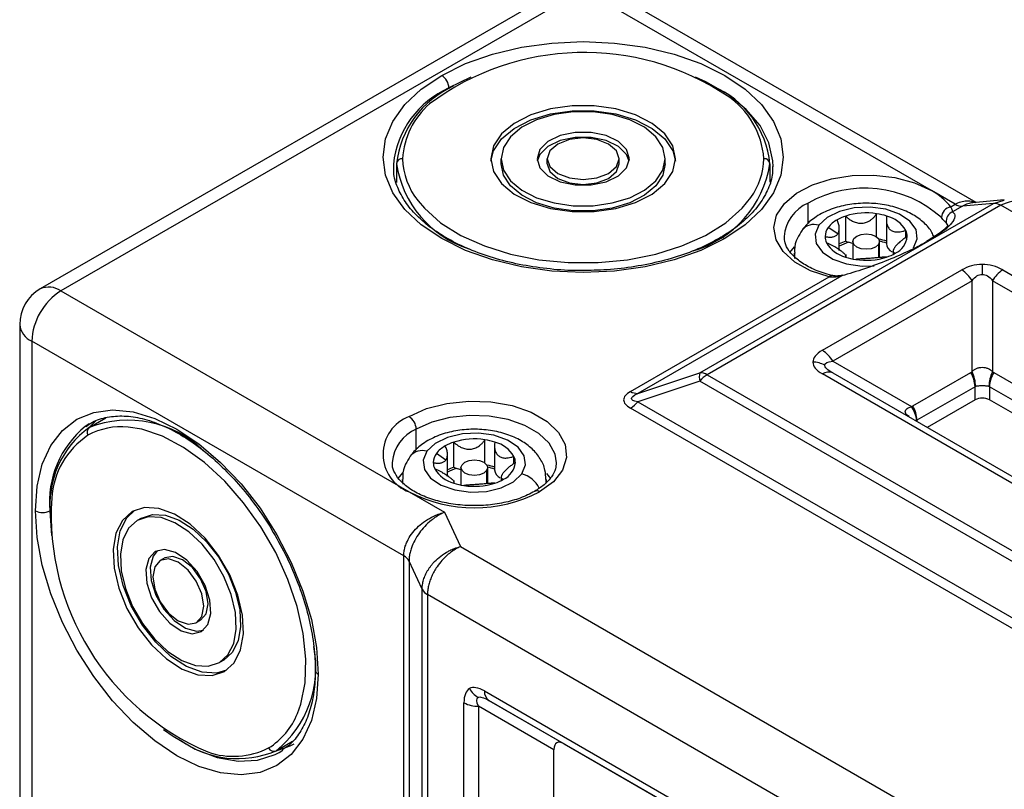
# Model space of a CAD drawing. Header units: millimetres. Extents: x 0 to 699, y 0 to 540.
# Tile 51 of 54: x 561 to 601, y 478 to 509. Entities that reach past the tile are written whole.
import ezdxf

# ---------------------------------------------------------------- set-up
doc = ezdxf.new("R2010")
doc.units = ezdxf.units.MM
doc.header["$LTSCALE"] = 2.5

msp = doc.modelspace()

# ---------------------------------------------------------------- linework, layer by layer
for p, q in [((583.367196, 510.346003), (562.153993, 498.099882)), ((584.200462, 510.26349), (562.987258, 498.017368)), ((598.342597, 502.099409), (584.200462, 510.26349)), ((600.155777, 501.61623), (585.033727, 510.346003)), ((579.644102, 506.709181), (578.749847, 506.266437)), ((578.749847, 506.231575), (578.749847, 506.266437)), ((580.867129, 503.187909), (580.867129, 503.392044)), ((582.742129, 503.187909), (582.742129, 503.392044)), ((585.658795, 503.187909), (585.658795, 503.392044)), ((587.533795, 503.187909), (587.533795, 503.392044)), ((576.617129, 503.187909), (576.617129, 502.420386)), ((591.783795, 503.187909), (591.783795, 502.433408)), ((599.305426, 501.54358), (598.342597, 502.099409)), ((588.93566, 494.694755), (600.857511, 501.577093)), ((601.152138, 501.498171), (589.230288, 494.615834)), ((593.333924, 500.756833), (593.333924, 501.589098)), ((599.124446, 501.439102), (599.305426, 501.54358)), ((599.600054, 501.464658), (599.197374, 501.232196)), ((600.857511, 501.577093), (599.600054, 501.464658)), ((601.289131, 501.717569), (600.015055, 501.603647)), ((600.857511, 501.577093), (601.291061, 501.708754)), ((620.871049, 490.114686), (601.152138, 501.498171)), ((594.861286, 500.042206), (594.861286, 501.062882)), ((596.116942, 500.217421), (596.116942, 501.158605)), ((596.509931, 500.964545), (596.509931, 499.940267)), ((594.535908, 500.33419), (594.150896, 500.596264)), ((594.599216, 499.667549), (594.599216, 500.561465)), ((599.017061, 500.661655), (598.938717, 500.79836)), ((597.299376, 500.187358), (597.299376, 500.480537)), ((592.594186, 499.579522), (592.785247, 499.810462)), ((595.14928, 500.024283), (595.14928, 499.318503)), ((596.191464, 499.904733), (596.191464, 499.373285)), ((596.232614, 499.377043), (596.232614, 500.024283)), ((592.77428, 499.547968), (592.77428, 499.423397)), ((592.797958, 499.333857), (592.774281, 499.549068)), ((594.871963, 499.390447), (594.871963, 499.499497)), ((596.782678, 499.641851), (596.782678, 499.501425)), ((600.404992, 499.096061), (600.404992, 498.693448)), ((586.126119, 493.935328), (594.183106, 498.586527)), ((594.699433, 498.635589), (586.420747, 493.856406)), ((593.914805, 495.607162), (599.571659, 498.872794)), ((601.238326, 498.872794), (616.32327, 490.164441)), ((599.988326, 498.432958), (594.331471, 495.167326)), ((599.988326, 494.736319), (599.988326, 498.432958)), ((615.906604, 489.724605), (600.821659, 498.432958)), ((600.821659, 498.432958), (600.821659, 494.736319)), ((562.987258, 498.017368), (577.129394, 489.853287)), ((561.320592, 496.656467), (561.320592, 476.923397)), ((561.808747, 495.976127), (561.808747, 476.243057)), ((576.913711, 487.256216), (561.808747, 495.976127)), ((594.331471, 495.167326), (597.532941, 493.318856)), ((586.420747, 493.856406), (588.93566, 494.694755)), ((589.230288, 494.615834), (608.949199, 483.232349)), ((608.999749, 485.936662), (593.914805, 494.645016)), ((594.331471, 494.686253), (609.416416, 485.9779)), ((597.580753, 493.349619), (599.937775, 494.7103)), ((600.872209, 494.7103), (612.657322, 487.906899)), ((588.93566, 494.354585), (586.420747, 493.516236)), ((608.654571, 482.9711), (588.93566, 494.354585)), ((600.110364, 494.129515), (597.753342, 492.768835)), ((600.110364, 493.594826), (600.110364, 494.129515)), ((612.484733, 487.326114), (600.69962, 494.129515)), ((600.69962, 494.129515), (600.69962, 493.594826)), ((586.420747, 493.516236), (608.654571, 480.680922)), ((600.110364, 493.594826), (598.166224, 492.472497)), ((612.071851, 487.029777), (600.69962, 493.594826)), ((608.359944, 480.419674), (586.126119, 493.254988)), ((564.142078, 492.615798), (563.985362, 492.517652)), ((564.145339, 492.473347), (564.815129, 492.860008)), ((597.753342, 492.768835), (597.753342, 492.710849)), ((577.424022, 491.572241), (577.424022, 492.404507)), ((578.951384, 490.857614), (578.951384, 491.87829)), ((580.20704, 491.032829), (580.20704, 491.974014)), ((580.600029, 491.779954), (580.600029, 490.755675)), ((578.626006, 491.149598), (578.240993, 491.411673)), ((578.689313, 490.482958), (578.689313, 491.376873)), ((581.389474, 491.002766), (581.389474, 491.295946)), ((576.686656, 490.39836), (576.875344, 490.625871)), ((579.239378, 490.839692), (579.239378, 490.133912)), ((580.281561, 490.720142), (580.281561, 490.188694)), ((580.322711, 490.192452), (580.322711, 490.839692)), ((576.885062, 490.163205), (576.864378, 490.364477)), ((576.864378, 490.363376), (576.864378, 490.230857)), ((578.96206, 490.205856), (578.96206, 490.314905)), ((580.872775, 490.457259), (580.872775, 490.316834)), ((582.69771, 490.362276), (582.684077, 490.200763)), ((582.697711, 490.235793), (582.697711, 490.363376)), ((577.129394, 489.853287), (578.565895, 489.024013)), ((562.57552, 489.104013), (562.545317, 489.086577)), ((562.545317, 489.086577), (562.609162, 488.08917)), ((578.565895, 489.024013), (579.212942, 487.62997)), ((566.270339, 488.792739), (566.093563, 488.690688)), ((579.212942, 487.62997), (598.616072, 476.428782)), ((567.207839, 487.168941), (567.031063, 487.06689)), ((576.913711, 472.037239), (576.913711, 487.256216)), ((577.660858, 485.895536), (577.129394, 487.040557)), ((577.129394, 487.040557), (577.129394, 471.82158)), ((577.660858, 472.128624), (577.660858, 485.895536)), ((597.595451, 474.296392), (577.87654, 485.679877)), ((577.87654, 485.679877), (577.87654, 471.912964)), ((568.666173, 484.643034), (568.489396, 484.540983)), ((569.603673, 483.019236), (569.426896, 482.917185)), ((580.193523, 481.76627), (595.278468, 473.057917)), ((595.451057, 472.676399), (580.366112, 481.384752)), ((580.366112, 481.384752), (583.431675, 479.614753)), ((579.36019, 474.752714), (579.36019, 481.285041)), ((583.015008, 479.374138), (579.949446, 481.144138)), ((579.949446, 481.144138), (579.949446, 474.611811)), ((571.728673, 479.338628), (572.398463, 479.72529)), ((571.849785, 479.264211), (572.006501, 479.362357)), ((583.015008, 476.381811), (583.015008, 479.374138)), ((583.431675, 479.614753), (595.451057, 472.676112))]:
    msp.add_line(p, q)
at = {"flags": 128}
for points in [[(578.455219, 506.776747), (579.424707, 507.254753), (580.511789, 507.639322), (581.689699, 507.920984), (582.929432, 508.092804), (584.200462, 508.150552), (585.471492, 508.092804), (586.711225, 507.920984), (587.889135, 507.639322), (588.976217, 507.254753), (589.945704, 506.776747), (590.773725, 506.217074), (591.43989, 505.589514), (591.927796, 504.909522), (592.22543, 504.193839), (592.325462, 503.460089), (592.22543, 502.726339), (591.927796, 502.010656), (591.43989, 501.330663), (590.773725, 500.703104), (589.945704, 500.143431)], [(589.945704, 500.143431), (588.976217, 499.665425), (587.889135, 499.280856), (586.711225, 498.999194), (585.471492, 498.827374), (584.200462, 498.769626), (582.929432, 498.827374), (581.689699, 498.999194), (580.511789, 499.280856), (579.424707, 499.665425), (578.455219, 500.143431), (577.627199, 500.703104), (576.961034, 501.330663), (576.473128, 502.010656), (576.175494, 502.726339), (576.075462, 503.460089), (576.175494, 504.193839), (576.473128, 504.909522), (576.961034, 505.589514), (577.627199, 506.217074), (578.455219, 506.776747)], [(591.908257, 503.06729), (591.90221, 503.303757), (591.744738, 504.033057), (591.381476, 504.737447), (590.822336, 505.397714), (590.082568, 505.995847), (589.182352, 506.515531), (588.756822, 506.709181)], [(587.950462, 503.392044), (587.841494, 503.910121), (587.520922, 504.39809), (587.007377, 504.827591), (586.330705, 505.173663), (585.53023, 505.416194), (584.652474, 505.541089), (583.748449, 505.541089), (582.870694, 505.416194), (582.070219, 505.173663), (581.393547, 504.827591), (580.880002, 504.39809), (580.55943, 503.910121), (580.450462, 503.392044)], [(580.454632, 503.289976), (580.55943, 503.705986), (580.880002, 504.193955), (581.393547, 504.623456), (582.070219, 504.969528), (582.870694, 505.212059), (583.748449, 505.336954), (584.652474, 505.336954), (585.53023, 505.212059), (586.330705, 504.969528), (587.007377, 504.623456), (587.520922, 504.193955), (587.841494, 503.705986), (587.946291, 503.289976)], [(587.533795, 503.392044), (587.436935, 503.852557), (587.151982, 504.286307), (586.695498, 504.668086), (586.094011, 504.975705), (585.382478, 505.191288), (584.602251, 505.302306), (583.798673, 505.302306), (583.018446, 505.191288), (582.306913, 504.975705), (581.705426, 504.668086), (581.248942, 504.286307), (580.963989, 503.852557), (580.867129, 503.392044)], [(586.075462, 503.392044), (585.962386, 503.762251), (585.636795, 504.087806), (585.137962, 504.329442), (584.526052, 504.458014), (583.874872, 504.458014), (583.262962, 504.329442), (582.764129, 504.087806), (582.438538, 503.762251), (582.325462, 503.392044)], [(586.067107, 503.289976), (585.962386, 503.558116), (585.636795, 503.883671), (585.137962, 504.125307), (584.526052, 504.253879), (583.874872, 504.253879), (583.262962, 504.125307), (582.764129, 503.883671), (582.438538, 503.558116), (582.333816, 503.289976)], [(585.658795, 503.392044), (585.547786, 503.714217), (585.231659, 503.987341), (584.758542, 504.169838), (584.200462, 504.233922), (583.642382, 504.169838), (583.169264, 503.987341), (582.853138, 503.714217), (582.742129, 503.392044)], [(580.450462, 503.392044), (580.55943, 502.873966), (580.880002, 502.385998), (581.393547, 501.956497), (582.070219, 501.610425), (582.870694, 501.367894), (583.748449, 501.242999), (584.652474, 501.242999), (585.53023, 501.367894), (586.330705, 501.610425), (587.007377, 501.956497), (587.520922, 502.385998), (587.841494, 502.873966), (587.950462, 503.392044)], [(580.867129, 503.392044), (580.963989, 502.931531), (581.248942, 502.497781), (581.705426, 502.116002), (582.306913, 501.808382), (583.018446, 501.592799), (583.798673, 501.481782), (584.602251, 501.481782), (585.382478, 501.592799), (586.094011, 501.808382), (586.695498, 502.116002), (587.151982, 502.497781), (587.436935, 502.931531), (587.533795, 503.392044)], [(582.325462, 503.392044), (582.438538, 503.021836), (582.764129, 502.696281), (583.262962, 502.454645), (583.874872, 502.326074), (584.526052, 502.326074), (585.137962, 502.454645), (585.636795, 502.696281), (585.962386, 503.021836), (586.075462, 503.392044)], [(582.742129, 503.392044), (582.853138, 503.069871), (583.169264, 502.796746), (583.642382, 502.61425), (584.200462, 502.550166), (584.758542, 502.61425), (585.231659, 502.796746), (585.547786, 503.069871), (585.658795, 503.392044)], [(587.533795, 503.187909), (587.436935, 502.727395), (587.151982, 502.293645), (586.695498, 501.911867), (586.094011, 501.604247), (585.382478, 501.388664), (584.602251, 501.277647), (583.798673, 501.277647), (583.018446, 501.388664), (582.306913, 501.604247), (581.705426, 501.911867), (581.248942, 502.293645), (580.963989, 502.727395), (580.867129, 503.187909)], [(582.742129, 503.187909), (582.853138, 502.865736), (583.169264, 502.592611), (583.642382, 502.410115), (584.200462, 502.346031), (584.758542, 502.410115), (585.231659, 502.592611), (585.547786, 502.865736), (585.658795, 503.187909)], [(594.183106, 498.586527), (593.427437, 498.842657), (592.795367, 499.193036), (592.321412, 499.61853), (592.031451, 500.095906), (591.941318, 500.599095), (592.055935, 501.100622), (592.369042, 501.573099), (592.863544, 501.990728), (593.512436, 502.330704), (594.280287, 502.574462), (595.125168, 502.708691), (596.000942, 502.726063), (596.85979, 502.625628), (597.654812, 502.412871), (598.342597, 502.099409)], [(577.493691, 501.679823), (577.750988, 501.377148), (578.413431, 500.791809), (579.23373, 500.277398), (580.189509, 499.847947), (581.254695, 499.515169), (582.400235, 499.288143), (583.59488, 499.17306), (584.806044, 499.17306), (586.000689, 499.288143), (587.146228, 499.515169), (588.211415, 499.847947), (589.167193, 500.277398), (589.987492, 500.791809), (590.649936, 501.377148), (591.008174, 501.818171)], [(597.616011, 499.768611), (597.767923, 500.134531), (597.716525, 500.509642), (597.46685, 500.857224), (597.043337, 501.143254), (596.487442, 501.339734), (595.853582, 501.427431), (595.203801, 501.397759), (594.601705, 501.253625), (594.106233, 501.009136), (593.765883, 500.688225)], [(593.765883, 500.688225), (593.613971, 500.322305), (593.665369, 499.947195), (593.915044, 499.599612), (594.338557, 499.313582), (594.894452, 499.117102), (595.528312, 499.029406), (596.009163, 499.039848)], [(596.191464, 499.904733), (596.074115, 499.80326), (595.898432, 499.735436), (595.691161, 499.711585), (595.483858, 499.735341), (595.308082, 499.803085), (595.190594, 499.904505), (595.14928, 500.024159), (595.19043, 500.143833)], [(595.19043, 500.143833), (595.307779, 500.245306), (595.483462, 500.31313), (595.690733, 500.33698), (595.898036, 500.313225), (596.073812, 500.245481), (596.1913, 500.144061), (596.232614, 500.024407), (596.191464, 499.904733)], [(595.14928, 499.944738), (595.099113, 499.955664), (594.970134, 499.994457)], [(594.183106, 498.586527), (594.215791, 498.622955), (594.24722, 498.644909), (594.276185, 498.651545), (594.284363, 498.650463)], [(594.741205, 498.658783), (594.723712, 498.65306), (594.699433, 498.635589)], [(577.129394, 492.914817), (577.841028, 493.236672), (578.665408, 493.45086), (579.554625, 493.544932), (580.457001, 493.513421), (581.320092, 493.358159), (582.09374, 493.08817), (582.732983, 492.719143), (583.200669, 492.272526), (583.469619, 491.774274), (583.524203, 491.253343), (583.361248, 490.740009), (582.990224, 490.264104), (582.432695, 489.853287)], [(561.956061, 489.086577), (562.026794, 490.083592), (562.237253, 490.974389), (562.582255, 491.737035), (563.053305, 492.352751), (563.638804, 492.806376), (564.324335, 493.08674), (565.093018, 493.186939), (565.925926, 493.104507), (566.80255, 492.841473), (567.701304, 492.404314), (568.600058, 491.803794), (569.476681, 491.0547), (570.309589, 490.175477), (571.078272, 489.187774), (571.763804, 488.115913), (572.349303, 486.986286), (572.820352, 485.826708), (573.165354, 484.665731), (573.375813, 483.531943), (573.446546, 482.453262)], [(583.114328, 491.033324), (583.059777, 491.39069), (582.820711, 491.833581), (582.404989, 492.230574), (581.836774, 492.558598), (581.149087, 492.798589), (580.381895, 492.936599), (579.579783, 492.964609), (578.789368, 492.880989), (578.056585, 492.6906), (577.424022, 492.404507)], [(564.43118, 492.748715), (564.330722, 492.664272), (564.12382, 492.460778)], [(572.596607, 480.852103), (572.730107, 481.226304), (572.905858, 482.092761), (572.941249, 483.06045), (572.835316, 484.102974), (572.590948, 485.191895), (572.21481, 486.297512), (571.717163, 487.389665), (571.111581, 488.438563), (570.414583, 489.415596), (569.645181, 490.294112), (568.824363, 491.050148), (567.974518, 491.663081), (567.118827, 492.116192), (566.280633, 492.397121), (565.719862, 492.486753)], [(581.706109, 490.58402), (581.85802, 490.94994), (581.806623, 491.32505), (581.556947, 491.672633), (581.133434, 491.958663), (580.57754, 492.155143), (579.943679, 492.242839), (579.293898, 492.213168), (578.691803, 492.069034), (578.19633, 491.824545), (577.85598, 491.503634)], [(577.85598, 491.503634), (577.704069, 491.137714), (577.755466, 490.762603), (578.005142, 490.415021), (578.428655, 490.128991), (578.984549, 489.932511), (579.61841, 489.844814), (580.268191, 489.874486), (580.870286, 490.01862), (581.365759, 490.263109), (581.706109, 490.58402)], [(580.281561, 490.720142), (580.164212, 490.618669), (579.988529, 490.550844), (579.781259, 490.526994), (579.573956, 490.55075), (579.39818, 490.618494), (579.280692, 490.719913), (579.239378, 490.839568), (579.280528, 490.959242)], [(579.280528, 490.959242), (579.397877, 491.060715), (579.57356, 491.128539), (579.78083, 491.152389), (579.988133, 491.128634), (580.163909, 491.06089), (580.281397, 490.95947), (580.322711, 490.839815), (580.281561, 490.720142)], [(579.239378, 490.760147), (579.189211, 490.771073), (579.060231, 490.809866)], [(582.715377, 490.595844), (582.820711, 490.47268), (582.869899, 490.406286)], [(573.446546, 482.453262), (573.375813, 481.456247), (573.165354, 480.56545), (572.820352, 479.802804), (572.349303, 479.187088), (571.763804, 478.733463), (571.078272, 478.453099), (570.309589, 478.3529), (569.476681, 478.435332), (568.600058, 478.698366), (567.701304, 479.135525), (566.80255, 479.736045), (565.925926, 480.485139), (565.093018, 481.364362), (564.324335, 482.352065), (563.638804, 483.423926), (563.053305, 484.553553), (562.582255, 485.713131), (562.237253, 486.874108), (562.026794, 488.007896), (561.956061, 489.086577)], [(565.885229, 489.051532), (565.490996, 488.69804), (565.228643, 488.176353), (565.113417, 487.51679), (565.152013, 486.757682), (565.34219, 485.943146), (565.672894, 485.120519), (566.124906, 484.33761), (566.671958, 483.639919), (567.282256, 483.067993), (567.920332, 482.65507), (568.549103, 482.425147), (569.132028, 482.391588), (569.635229, 482.556341)], [(569.721381, 482.610889), (569.308805, 482.493639), (568.72588, 482.527198), (568.097109, 482.757121), (567.459033, 483.170044), (566.848735, 483.74197), (566.301683, 484.439661), (565.84967, 485.22257), (565.518966, 486.045197), (565.32879, 486.859733), (565.290193, 487.618841), (565.40542, 488.278404), (565.667773, 488.800091), (565.975854, 489.099035)], [(569.635229, 482.556341), (570.029462, 482.909833), (570.291815, 483.43152), (570.407042, 484.091083), (570.368445, 484.850191), (570.178269, 485.664727), (569.847565, 486.487354), (569.395552, 487.270263), (568.8485, 487.967954), (568.238203, 488.53988), (567.600127, 488.952803), (566.971355, 489.182726), (566.38843, 489.216285), (565.885229, 489.051532)], [(566.093563, 488.690688), (565.743133, 488.376473), (565.509931, 487.912751), (565.407507, 487.326473), (565.441815, 486.65171), (565.610861, 485.927678), (565.90482, 485.196454), (566.306609, 484.500536), (566.792877, 483.880366), (567.335364, 483.371987), (567.902543, 483.004944), (568.461451, 482.800568), (568.979606, 482.770737), (569.426896, 482.917185)], [(569.426896, 482.917185), (569.777325, 483.2314), (570.010528, 483.695122), (570.112952, 484.2814), (570.078644, 484.956163), (569.909598, 485.680195), (569.615638, 486.411419), (569.213849, 487.107337), (568.727581, 487.727507), (568.185094, 488.235886), (567.617916, 488.602929), (567.059008, 488.807305), (566.540852, 488.837136), (566.093563, 488.690688)], [(566.270339, 488.792739), (566.717629, 488.939187), (567.235784, 488.909356), (567.794692, 488.70498), (568.361871, 488.337937), (568.904358, 487.829558), (569.390626, 487.209388), (569.792415, 486.51347), (570.086374, 485.782246), (570.25542, 485.058214), (570.289728, 484.383451), (570.187305, 483.797173), (569.954102, 483.333451), (569.603673, 483.019236)], [(566.822729, 487.427734), (566.558623, 487.144643), (566.439449, 486.699843), (566.47958, 486.146984), (566.674177, 485.552748), (566.999767, 484.988809), (567.41708, 484.523186), (567.875782, 484.212041), (568.320547, 484.092902), (568.697729, 484.180139)], [(566.915369, 487.471572), (566.7354, 487.246694), (566.616226, 486.801894), (566.656357, 486.249035), (566.850953, 485.654799), (567.176544, 485.09086), (567.593857, 484.625237), (568.052559, 484.314092), (568.497324, 484.194953), (568.781866, 484.238352)], [(568.697729, 484.180139), (568.961835, 484.46323), (569.081009, 484.90803), (569.040878, 485.460889), (568.846282, 486.055125), (568.520691, 486.619064), (568.103378, 487.084687), (567.644676, 487.395832), (567.199911, 487.514971), (566.822729, 487.427734)], [(567.031063, 487.06689), (566.807527, 486.809615), (566.729032, 486.399234), (566.807527, 485.898225), (567.031063, 485.382861), (567.365607, 484.931602), (567.760229, 484.613148), (568.154851, 484.475981), (568.489396, 484.540983)], [(568.489396, 484.540983), (568.712931, 484.798258), (568.791427, 485.208639), (568.712931, 485.709648), (568.489396, 486.225012), (568.154851, 486.676271), (567.760229, 486.994725), (567.365607, 487.131892), (567.031063, 487.06689)], [(568.666173, 484.643034), (568.889708, 484.900309), (568.968203, 485.31069), (568.889708, 485.811699), (568.666173, 486.327063), (568.331628, 486.778322), (567.937006, 487.096776), (567.542384, 487.233943), (567.207839, 487.168941)], [(567.16324, 480.200421), (567.545823, 479.927175), (568.44604, 479.407492), (569.333978, 479.065998), (570.185418, 478.912009), (570.977135, 478.949725), (571.687532, 479.178118), (571.849785, 479.264211)], [(571.706411, 479.325923), (572.298397, 479.530763), (572.460649, 479.616856)]]:
    msp.add_lwpolyline(points, dxfattribs=at)
for centre, radius, start, end in [((584.237715, 497.247006), 10.461377, 56.2422694, 126.8779602), ((578.110174, 506.237328), 0.640335, 2.6054785, 57.3945217), ((580.299191, 502.76579), 3.828184, 113.8736056, 173.9022783), ((580.540882, 502.727955), 3.95062, 114.1075328, 173.3141342), ((587.953231, 502.796382), 3.850521, 5.8360086, 66.7423245), ((588.22044, 503.174132), 3.320514, 3.7627994, 56.5462386), ((580.023863, 503.220731), 3.16138, 130.7626893, 176.8936646), ((576.8463, 503.1624), 0.230586, 84.8174221, 173.6486599), ((579.72023, 503.465344), 2.854043, 181.4716904, 218.7270713), ((588.723547, 503.455867), 2.810973, 324.3657972, 358.6989797), ((591.554624, 503.1624), 0.230586, 6.3513401, 95.1825779), ((580.891136, 503.84), 4.323466, 188.6748011, 251.9458375), ((587.442672, 503.870397), 4.394444, 286.1644872, 351.0653981), ((595.630261, 497.534039), 4.660114, 48.0915844, 119.5224086), ((597.078919, 499.810093), 2.614928, 38.5329792, 61.1017636), ((593.967743, 500.103724), 1.61495, 113.1082287, 175.5716304), ((599.235827, 500.956836), 0.494961, 103.0046994, 174.746134), ((599.579019, 501.975538), 0.511313, 237.6507184, 272.3577621), ((600.878546, 501.066213), 0.511313, 57.6507184, 92.3577621), ((595.44276, 499.275218), 1.879855, 108.0181563, 119.8002811), ((595.693023, 498.435968), 2.755442, 81.1500017, 107.568883), ((595.75137, 498.718612), 2.467228, 71.6538366, 81.4790291), ((596.210844, 499.835539), 1.265277, 30.6483956, 75.4857808), ((599.36364, 500.839041), 0.426866, 112.9235957, 185.4687569), ((593.570468, 500.093276), 0.62622, 71.8169218, 140.3665206), ((594.655125, 500.216915), 0.630994, 143.0446435, 178.73325), ((595.059111, 499.910531), 1.138018, 118.9353192, 142.9459853), ((589.823638, 499.973018), 0.209621, 54.3860843, 114.2650926), ((594.613882, 500.231792), 0.589597, 180.09015, 205.6794014), ((596.524583, 500.311676), 0.837422, 294.6146884, 354.1259361), ((596.768012, 500.225044), 0.589597, 0.09015, 25.6794014), ((595.171051, 500.621297), 1.265277, 210.6483956, 255.4857808), ((595.475313, 498.17161), 1.968795, 108.1725146, 116.4227761), ((595.472835, 498.30315), 1.764434, 106.5533436, 119.6781203), ((595.295686, 500.884524), 0.947736, 242.7189615, 249.9093955), ((595.760566, 497.730087), 2.433816, 71.6210958, 79.4803315), ((595.777668, 497.923616), 2.165694, 70.2149001, 77.894942), ((596.920212, 499.978361), 0.412046, 185.3047438, 244.7787756), ((595.630524, 501.738225), 2.467228, 251.6538366, 261.4790291), ((595.688871, 502.020869), 2.755442, 261.1500017, 287.568883), ((595.939134, 501.181619), 1.879855, 288.0181563, 299.8002811), ((598.935404, 497.852778), 1.202187, 28.8556089, 58.0453284), ((601.874581, 497.852778), 1.202187, 121.9546716, 151.1443911), ((562.499058, 497.335899), 0.838295, 54.3824225, 114.307119), ((562.987258, 496.656467), 1.666667, 119.9973117, 180), ((564.367441, 495.859692), 2.561341, 122.6054783, 177.3945215), ((562.154687, 496.739644), 0.838232, 185.6947993, 245.6253417), ((593.278549, 494.587146), 1.202187, 28.8556089, 58.0453284), ((593.534066, 494.159898), 0.96621, 60.5457731, 90.3565613), ((589.600403, 494.52467), 0.686157, 165.6478625, 194.3521375), ((588.956695, 494.183875), 0.511313, 57.6507184, 92.3577621), ((589.790675, 493.687085), 1.084715, 121.1058994, 142.0212651), ((594.158899, 494.304296), 0.419132, 65.6860478, 125.6181727), ((598.908727, 494.088466), 1.202339, 1.9564986, 31.1437278), ((598.873556, 494.16223), 1.25391, 358.8531723, 27.2477639), ((601.936428, 494.16223), 1.25391, 152.7522361, 181.1468277), ((601.901258, 494.088466), 1.202339, 148.8562722, 178.0435014), ((586.399712, 494.367286), 0.511313, 237.6507184, 272.3577621), ((585.565732, 494.183736), 1.084715, 301.1058994, 322.0212651), ((596.551704, 492.727786), 1.202339, 1.9564986, 31.1437278), ((600.404992, 493.026196), 0.640426, 62.6096722, 117.3903278), ((596.591644, 492.658088), 1.150067, 4.9601477, 35.0679466), ((565.726592, 488.362135), 4.404819, 45.8973526, 111.0377267), ((577.71037, 491.384052), 1.637307, 110.7834208, 249.2165792), ((576.784348, 492.375398), 0.640335, 2.6054785, 57.3945217), ((566.510956, 489.439908), 3.981349, 129.3722692, 185.0914901), ((566.400732, 489.3508), 3.851895, 125.8403118, 186.747865), ((565.93972, 489.39358), 3.321532, 123.7668743, 176.5421132), ((564.282005, 492.287647), 0.230568, 126.3512434, 215.1850856), ((565.443959, 489.688781), 2.811542, 84.3683848, 118.7053001), ((578.061807, 490.915312), 1.620022, 113.184245, 175.0772948), ((579.532857, 490.090626), 1.879855, 108.0181563, 119.8002811), ((579.78312, 489.251376), 2.755442, 81.1500017, 107.568883), ((579.841467, 489.53402), 2.467228, 71.6538366, 81.4790291), ((580.300941, 490.650948), 1.265277, 30.6483956, 75.4857808), ((577.660565, 490.908685), 0.62622, 71.8169218, 140.3665206), ((578.745223, 491.032324), 0.630994, 143.0446435, 178.73325), ((579.149209, 490.72594), 1.138018, 118.9353192, 142.9459853), ((578.703979, 491.047201), 0.589597, 180.09015, 205.6794014), ((580.61468, 491.127084), 0.837422, 294.6146884, 354.1259361), ((580.85811, 491.040453), 0.589597, 0.09015, 25.6794014), ((579.261148, 491.436706), 1.265277, 210.6483956, 255.4857808), ((579.56541, 488.987019), 1.968795, 108.1725146, 116.4227761), ((579.562932, 489.118559), 1.764434, 106.5533436, 119.6781203), ((579.385784, 491.699933), 0.947736, 242.7189615, 249.9093955), ((579.850664, 488.545496), 2.433816, 71.6210958, 79.4803315), ((579.867765, 488.739025), 2.165694, 70.2149001, 77.894942), ((581.01031, 490.79377), 0.412046, 185.3047438, 244.7787756), ((581.460647, 489.563717), 1.049414, 24.7739177, 76.4729944), ((579.720622, 492.553633), 2.467228, 251.6538366, 261.4790291), ((579.778969, 492.836277), 2.755442, 261.1500017, 287.568883), ((580.029232, 491.997027), 1.879855, 288.0181563, 299.8002811), ((579.781044, 494.970954), 5.763832, 242.6096722, 297.3903278), ((582.310552, 489.682661), 0.209839, 54.4029623, 114.0716823), ((573.061687, 488.907484), 10.46, 176.2372786, 246.883466), ((562.250689, 489.655207), 0.640426, 242.6096722, 297.3903278), ((576.676455, 486.803252), 0.511339, 27.651121, 62.3550875), ((578.113797, 486.132842), 0.511339, 207.651121, 242.3550875), ((569.03787, 482.706327), 4.310663, 308.6249681, 11.5660749), ((573.529075, 482.641301), 0.205354, 185.0129813, 246.3037132), ((580.423314, 482.338527), 0.966303, 209.643512, 239.4515506), ((580.61074, 481.725212), 0.419232, 174.379621, 234.3019615), ((579.925437, 482.346317), 1.202419, 241.9597609, 271.1440967), ((569.936134, 481.888003), 2.855032, 301.4767552, 338.7257046), ((570.164411, 482.96722), 3.951403, 234.0928817, 293.3205497), ((569.996358, 482.272659), 3.161715, 250.7710094, 296.9013777), ((571.636196, 479.549866), 0.230593, 204.8162992, 293.6430708)]:
    msp.add_arc(centre, radius, start, end)
msp.add_ellipse((583.848342, 478.411914), major_axis=(-0.721673, 1.250008), ratio=0.333351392, start_param=5.759621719, end_param=6.80681927)
for points, knots in [([(584.135144, 498.850844), (584.094498, 498.849532), (583.669187, 498.835802), (582.858231, 498.902165), (581.735435, 499.055548), (580.66873, 499.311166), (579.683322, 499.649437), (578.801538, 500.064452), (578.042785, 500.543661), (577.423611, 501.07366), (576.952548, 501.639712), (576.644644, 502.228509), (576.492559, 502.739475), (576.507714, 503.05319), (576.513193, 503.166597)], [0, 0, 0, 0, 0.0099272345, 0.1038756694, 0.1977702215, 0.2915405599, 0.3851254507, 0.478475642, 0.571580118, 0.6645259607, 0.7575102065, 0.8510578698, 0.946157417, 1, 1, 1, 1]), ([(591.887731, 503.07313), (591.890464, 502.980807), (591.899406, 502.678689), (591.73386, 502.170383), (591.395204, 501.559333), (590.884131, 500.982984), (590.317387, 500.517618), (589.897599, 500.261721), (589.737388, 500.164059)], [0, 0, 0, 0, 0.089713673, 0.293579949, 0.493709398, 0.688890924, 0.8812661, 1, 1, 1, 1]), ([(598.434872, 500.220566), (598.412838, 500.277394), (598.329818, 500.491514), (598.04206, 500.80133), (597.593808, 501.138792), (597.017155, 501.394225), (596.351024, 501.55401), (595.637686, 501.602741), (594.924218, 501.53675), (594.246191, 501.354968), (593.67096, 501.067299), (593.296013, 500.7605), (593.136045, 500.554415), (593.08855, 500.493228)], [0, 0, 0, 0, 0.032584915, 0.122775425, 0.218967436, 0.322235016, 0.428790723, 0.535283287, 0.642084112, 0.750272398, 0.861292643, 0.958817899, 1, 1, 1, 1]), ([(599.124446, 501.439102), (599.131288, 501.423765), (599.145376, 501.392188), (599.162584, 501.349923), (599.17821, 501.307723), (599.191195, 501.265442), (599.195193, 501.243932), (599.197374, 501.232196)], [0, 0, 0, 0, 0.157803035, 0.324915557, 0.501533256, 0.728026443, 1, 1, 1, 1]), ([(599.305426, 501.54358), (599.380772, 501.580737), (599.532795, 501.655709), (599.777487, 501.687262), (599.976562, 501.675414), (600.08556, 501.626245), (600.115705, 501.612647)], [0, 0, 0, 0, 0.284560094, 0.574152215, 0.882223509, 1, 1, 1, 1]), ([(600.015563, 501.600123), (599.951453, 501.59213), (599.814258, 501.575027), (599.674502, 501.503017), (599.600054, 501.464658)], [0, 0, 0, 0, 0.467294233, 1, 1, 1, 1]), ([(602.031635, 501.55398), (601.964431, 501.584724), (601.831864, 501.64537), (601.536503, 501.665281), (601.304407, 501.564373), (601.152138, 501.498171)], [0, 0, 0, 0, 0.261247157, 0.5153337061, 1, 1, 1, 1]), ([(594.861286, 501.062882), (594.88011, 501.044088), (594.916858, 501.007398), (594.976159, 500.95814), (595.036359, 500.914714), (595.097733, 500.877121), (595.167985, 500.840948), (595.248109, 500.808715), (595.369258, 500.776161), (595.52703, 500.764198), (595.71106, 500.806381), (595.85543, 500.882701), (595.964023, 500.969909), (596.047826, 501.056764), (596.093328, 501.12381), (596.116942, 501.158605)], [0, 0, 0, 0, 0.05439418, 0.106189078, 0.155783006, 0.203595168, 0.250076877, 0.313287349, 0.374999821, 0.499165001, 0.62388658, 0.749214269, 0.827587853, 0.910524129, 1, 1, 1, 1]), ([(596.527948, 501.060435), (596.52343, 501.036873), (596.514612, 500.990875), (596.509364, 500.923601), (596.509799, 500.859965), (596.515955, 500.799865), (596.528647, 500.736047), (596.550288, 500.669895), (596.595299, 500.581961), (596.675594, 500.490651), (596.808183, 500.427306), (596.942989, 500.410577), (597.067917, 500.419953), (597.180427, 500.441378), (597.258736, 500.467158), (597.299376, 500.480537)], [0, 0, 0, 0, 0.054394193, 0.106189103, 0.155783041, 0.203595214, 0.250076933, 0.313287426, 0.374999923, 0.49916508, 0.623886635, 0.749214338, 0.827587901, 0.910524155, 1, 1, 1, 1]), ([(599.197374, 501.232196), (599.265598, 501.18291), (599.299705, 501.117873), (599.285758, 500.958113), (599.237549, 500.863409), (599.059359, 500.652372), (598.929475, 500.536154), (598.604439, 500.294444), (598.409575, 500.16909), (598.195284, 500.045382)], [0, 0, 0, 0, 0.25, 0.25, 0.5, 0.5, 0.75, 0.75, 1, 1, 1, 1]), ([(598.938717, 500.79836), (598.931167, 500.8027), (598.916186, 500.811311), (598.889209, 500.833852), (598.853378, 500.868876), (598.806346, 500.920933), (598.763918, 500.975291), (598.742946, 501.002159)], [0, 0, 0, 0, 0.168338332, 0.33401229, 0.498036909, 0.751888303, 1, 1, 1, 1]), ([(594.535908, 500.33419), (594.543421, 500.345639), (594.558464, 500.368565), (594.575338, 500.408389), (594.589891, 500.458423), (594.599516, 500.520645), (594.599604, 500.617082), (594.578288, 500.748092), (594.53253, 500.851965), (594.508513, 500.906486)], [0, 0, 0, 0, 0.0823409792, 0.1648743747, 0.2496302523, 0.3735148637, 0.5001618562, 0.7376455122, 1, 1, 1, 1]), ([(599.000258, 500.650466), (598.990634, 500.641289), (598.970344, 500.621942), (598.703204, 500.374878), (598.337915, 500.15122), (598.134575, 500.026719)], [0, 0, 0, 0, 0.2857394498, 0.6024027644, 1, 1, 1, 1]), ([(589.737388, 500.164059), (589.595274, 500.085717), (589.181087, 499.857389), (588.404678, 499.530546), (587.392523, 499.217822), (586.305401, 498.99599), (585.21033, 498.863402), (584.480063, 498.854873), (584.135144, 498.850844)], [0, 0, 0, 0, 0.096140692, 0.280199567, 0.464643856, 0.649393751, 0.834402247, 1, 1, 1, 1]), ([(594.285499, 498.650191), (594.168897, 498.68251), (593.828869, 498.776756), (593.332193, 498.991832), (592.861941, 499.300479), (592.544121, 499.640277), (592.377106, 499.954), (592.372062, 500.14475), (592.369818, 500.229623)], [0, 0, 0, 0, 0.098670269, 0.287736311, 0.475351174, 0.661840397, 0.849538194, 1, 1, 1, 1]), ([(593.08855, 500.493228), (593.022913, 500.386389), (592.87183, 500.140466), (592.763507, 499.806729), (592.786722, 499.597553), (592.79186, 499.551265)], [0, 0, 0, 0, 0.374287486, 0.861538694, 1, 1, 1, 1]), ([(594.024286, 500.230865), (594.047679, 500.226114), (594.093346, 500.216841), (594.158027, 500.20886), (594.2179, 500.205436), (594.273211, 500.20674), (594.330845, 500.213247), (594.38944, 500.22725), (594.446695, 500.252695), (594.497233, 500.286838), (594.523097, 500.318504), (594.535908, 500.33419)], [0, 0, 0, 0, 0.108918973, 0.212619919, 0.311904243, 0.407615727, 0.500663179, 0.627202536, 0.75074303, 0.876535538, 1, 1, 1, 1]), ([(597.357608, 500.225972), (597.334215, 500.211662), (597.288548, 500.183728), (597.223867, 500.139614), (597.163994, 500.095653), (597.108683, 500.051808), (597.051049, 500.002842), (596.992455, 499.948849), (596.935199, 499.890321), (596.884661, 499.833908), (596.858797, 499.799476), (596.845986, 499.782421)], [0, 0, 0, 0, 0.108918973, 0.212619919, 0.311904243, 0.407615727, 0.500663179, 0.627202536, 0.75074303, 0.876535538, 1, 1, 1, 1]), ([(594.853946, 499.396401), (594.858464, 499.400946), (594.867282, 499.409818), (594.87253, 499.425102), (594.872095, 499.441433), (594.865939, 499.459053), (594.853248, 499.480435), (594.831606, 499.506677), (594.786595, 499.550253), (594.7063, 499.615758), (594.573711, 499.709376), (594.438905, 499.79526), (594.313977, 499.866134), (594.201467, 499.924286), (594.123158, 499.958528), (594.082518, 499.976299)], [0, 0, 0, 0, 0.054394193, 0.106189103, 0.155783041, 0.203595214, 0.250076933, 0.313287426, 0.374999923, 0.49916508, 0.623886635, 0.749214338, 0.827587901, 0.910524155, 1, 1, 1, 1]), ([(598.195284, 500.045382), (597.980992, 499.921675), (597.733405, 499.791606), (597.186711, 499.530077), (596.887773, 499.398742), (596.266148, 499.148056), (595.943798, 499.02884), (595.30793, 498.81347), (594.994707, 498.717377), (594.699433, 498.635589)], [0, 0, 0, 0, 0.25, 0.25, 0.5, 0.5, 0.75, 0.75, 1, 1, 1, 1]), ([(596.845986, 499.782421), (596.838473, 499.771576), (596.82343, 499.749859), (596.806556, 499.72004), (596.792003, 499.688151), (596.782378, 499.655625), (596.782291, 499.615967), (596.803606, 499.576612), (596.849364, 499.55939), (596.873381, 499.55035)], [0, 0, 0, 0, 0.082340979, 0.164874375, 0.249630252, 0.373514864, 0.500161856, 0.737645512, 1, 1, 1, 1]), ([(596.520608, 499.393955), (596.501784, 499.393731), (596.465036, 499.393295), (596.405735, 499.390562), (596.345535, 499.386684), (596.284161, 499.381797), (596.213909, 499.375533), (596.133785, 499.367858), (596.012636, 499.356054), (595.854864, 499.342211), (595.670835, 499.330301), (595.526464, 499.323136), (595.417871, 499.316178), (595.334068, 499.308899), (595.288566, 499.301876), (595.264952, 499.298231)], [0, 0, 0, 0, 0.0543941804, 0.1061890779, 0.1557830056, 0.2035951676, 0.250076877, 0.3132873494, 0.3749998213, 0.499165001, 0.6238865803, 0.7492142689, 0.8275878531, 0.9105241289, 1, 1, 1, 1]), ([(600.404992, 499.096061), (600.261204, 499.096061), (600.114923, 499.077133), (599.832331, 499.001421), (599.696183, 498.944681), (599.571659, 498.872794)], [0, 0, 0, 0, 0.5, 0.5, 1, 1, 1, 1]), ([(601.238326, 498.872794), (601.113801, 498.944681), (600.977653, 499.001421), (600.695061, 499.077133), (600.548781, 499.096061), (600.404992, 499.096061)], [0, 0, 0, 0, 0.5, 0.5, 1, 1, 1, 1]), ([(594.699433, 498.635589), (594.666295, 498.625656), (594.602199, 498.606444), (594.506692, 498.588267), (594.416769, 498.577828), (594.332886, 498.574778), (594.255514, 498.577258), (594.206505, 498.583531), (594.183106, 498.586527)], [0, 0, 0, 0, 0.199147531, 0.385190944, 0.558199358, 0.718258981, 0.86547898, 1, 1, 1, 1]), ([(594.740816, 498.658707), (594.653648, 498.640753), (594.500348, 498.609177), (594.350046, 498.637881), (594.285208, 498.650264)], [0, 0, 0, 0, 0.568612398, 1, 1, 1, 1]), ([(593.914805, 495.607162), (593.79028, 495.535275), (593.691993, 495.456679), (593.560841, 495.293542), (593.528053, 495.209096), (593.528053, 495.126089)], [0, 0, 0, 0, 0.5, 0.5, 1, 1, 1, 1]), ([(593.528053, 495.126089), (593.528053, 495.043081), (593.560841, 494.958635), (593.691993, 494.795498), (593.79028, 494.716902), (593.914805, 494.645016)], [0, 0, 0, 0, 0.5, 0.5, 1, 1, 1, 1]), ([(599.988326, 494.736319), (600.001255, 494.749819), (600.026609, 494.776289), (600.069711, 494.811116), (600.115599, 494.841321), (600.183346, 494.876535), (600.278834, 494.908955), (600.405578, 494.92214), (600.532311, 494.908719), (600.645948, 494.869701), (600.745163, 494.812144), (600.795593, 494.762156), (600.821659, 494.736319)], [0, 0, 0, 0, 0.06608126, 0.129575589, 0.190957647, 0.250752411, 0.378710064, 0.500807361, 0.622673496, 0.750505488, 0.871046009, 1, 1, 1, 1]), ([(600.68277, 494.137134), (600.67428, 494.139656), (600.65493, 494.145403), (600.613146, 494.152525), (600.53338, 494.158426), (600.404979, 494.159158), (600.276594, 494.158424), (600.196845, 494.152526), (600.155061, 494.145405), (600.135705, 494.139656), (600.127214, 494.137134)], [0, 0, 0, 0, 0.055321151, 0.126080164, 0.251329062, 0.500049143, 0.74867983, 0.873877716, 0.944674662, 1, 1, 1, 1]), ([(586.126119, 493.935328), (585.942387, 493.829261), (585.841323, 493.712331), (585.841323, 493.477984), (585.942387, 493.361054), (586.126119, 493.254988)], [0, 0, 0, 0, 0.5, 0.5, 1, 1, 1, 1]), ([(586.420747, 493.516236), (586.224085, 493.54711), (586.156294, 493.594776), (586.156294, 493.696491), (586.224085, 493.765016), (586.420747, 493.856406)], [0, 0, 0, 0, 0.5, 0.5, 1, 1, 1, 1]), ([(564.012719, 492.510624), (564.097098, 492.572334), (564.351335, 492.75827), (564.865558, 492.909525), (565.544785, 492.965435), (566.287121, 492.856815), (567.064949, 492.597685), (567.863276, 492.191876), (568.66557, 491.647833), (569.453262, 490.975495), (570.211708, 490.190869), (570.910033, 489.303596), (571.359273, 488.672561), (571.546397, 488.332549), (571.547985, 488.329664)], [0, 0, 0, 0, 0.049332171, 0.148638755, 0.247121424, 0.343081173, 0.437345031, 0.530926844, 0.624372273, 0.717868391, 0.811512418, 0.905302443, 0.999196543, 1, 1, 1, 1]), ([(597.430158, 492.911957), (597.402962, 492.929751), (597.342903, 492.969047), (597.293348, 493.039455), (597.272235, 493.114167), (597.292951, 493.185248), (597.367937, 493.266961), (597.46733, 493.298221), (597.532941, 493.318856)], [0, 0, 0, 0, 0.124007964, 0.273856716, 0.416842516, 0.559557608, 0.7092592, 1, 1, 1, 1]), ([(582.680132, 490.360078), (582.677865, 490.489392), (582.672652, 490.786768), (582.469644, 491.217162), (582.13935, 491.619436), (581.681766, 491.953399), (581.107864, 492.209863), (580.440956, 492.369357), (579.727828, 492.418166), (579.014303, 492.352154), (578.336292, 492.170378), (577.761057, 491.882708), (577.38611, 491.575909), (577.226142, 491.369823), (577.178648, 491.308637)], [0, 0, 0, 0, 0.061119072, 0.140551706, 0.22067665, 0.306133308, 0.397875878, 0.492539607, 0.587147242, 0.682028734, 0.778142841, 0.876772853, 0.96341396, 1, 1, 1, 1]), ([(578.951384, 491.87829), (578.970208, 491.859497), (579.006956, 491.822807), (579.066257, 491.773549), (579.126456, 491.730123), (579.187831, 491.69253), (579.258083, 491.656357), (579.338207, 491.624123), (579.459355, 491.59157), (579.617127, 491.579607), (579.801157, 491.62179), (579.945528, 491.698109), (580.054121, 491.785318), (580.137923, 491.872173), (580.183426, 491.939219), (580.20704, 491.974014)], [0, 0, 0, 0, 0.0543941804, 0.1061890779, 0.1557830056, 0.2035951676, 0.250076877, 0.3132873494, 0.3749998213, 0.499165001, 0.6238865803, 0.7492142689, 0.8275878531, 0.9105241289, 1, 1, 1, 1]), ([(580.618045, 491.875844), (580.613528, 491.852282), (580.604709, 491.806283), (580.599461, 491.739009), (580.599897, 491.675374), (580.606053, 491.615274), (580.618744, 491.551456), (580.640386, 491.485304), (580.685396, 491.39737), (580.765691, 491.30606), (580.89828, 491.242715), (581.033086, 491.225986), (581.158015, 491.235362), (581.270524, 491.256786), (581.348834, 491.282567), (581.389474, 491.295946)], [0, 0, 0, 0, 0.0543941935, 0.1061891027, 0.1557830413, 0.2035952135, 0.2500769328, 0.3132874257, 0.3749999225, 0.4991650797, 0.6238866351, 0.7492143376, 0.8275879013, 0.9105241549, 1, 1, 1, 1]), ([(578.626006, 491.149598), (578.633519, 491.161048), (578.648561, 491.183974), (578.665436, 491.223798), (578.679989, 491.273832), (578.689614, 491.336053), (578.689701, 491.43249), (578.668385, 491.563501), (578.622628, 491.667374), (578.59861, 491.721895)], [0, 0, 0, 0, 0.082340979, 0.164874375, 0.249630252, 0.373514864, 0.500161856, 0.737645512, 1, 1, 1, 1]), ([(582.224378, 489.873915), (582.133222, 489.824729), (581.866168, 489.680633), (581.333126, 489.488472), (580.623018, 489.338398), (579.86477, 489.280283), (579.101378, 489.317747), (578.374081, 489.448738), (577.722924, 489.663863), (577.184002, 489.946733), (576.780793, 490.274043), (576.539668, 490.617758), (576.439032, 490.871776), (576.458622, 491.015745), (576.463483, 491.051472)], [0, 0, 0, 0, 0.047636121, 0.139556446, 0.232058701, 0.324994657, 0.41812422, 0.511107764, 0.603572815, 0.695248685, 0.786106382, 0.876815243, 0.969430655, 1, 1, 1, 1]), ([(577.178648, 491.308637), (577.113011, 491.201798), (576.961928, 490.955875), (576.853604, 490.622138), (576.87682, 490.412962), (576.881957, 490.366674)], [0, 0, 0, 0, 0.3742874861, 0.8615386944, 1, 1, 1, 1]), ([(578.114383, 491.046273), (578.137777, 491.041523), (578.183443, 491.03225), (578.248124, 491.024268), (578.307997, 491.020845), (578.363309, 491.022149), (578.420942, 491.028655), (578.479537, 491.042659), (578.536792, 491.068104), (578.58733, 491.102246), (578.613194, 491.133913), (578.626006, 491.149598)], [0, 0, 0, 0, 0.108918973, 0.212619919, 0.311904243, 0.407615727, 0.500663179, 0.627202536, 0.75074303, 0.876535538, 1, 1, 1, 1]), ([(581.447706, 491.041381), (581.424312, 491.027071), (581.378646, 490.999136), (581.313965, 490.955023), (581.254092, 490.911062), (581.19878, 490.867217), (581.141146, 490.818251), (581.082552, 490.764258), (581.025297, 490.70573), (580.974759, 490.649316), (580.948894, 490.614885), (580.936083, 490.59783)], [0, 0, 0, 0, 0.108918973, 0.212619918, 0.311904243, 0.407615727, 0.500663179, 0.627202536, 0.75074303, 0.876535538, 1, 1, 1, 1]), ([(583.098605, 491.036182), (583.097693, 490.955427), (583.095594, 490.769796), (582.932544, 490.466931), (582.647021, 490.145871), (582.360448, 489.961472), (582.224378, 489.873915)], [0, 0, 0, 0, 0.213625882, 0.491060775, 0.758346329, 1, 1, 1, 1]), ([(578.944044, 490.21181), (578.948561, 490.216354), (578.95738, 490.225227), (578.962628, 490.24051), (578.962192, 490.256841), (578.956036, 490.274462), (578.943345, 490.295843), (578.921703, 490.322086), (578.876693, 490.365662), (578.796398, 490.431167), (578.663809, 490.524785), (578.529003, 490.610669), (578.404074, 490.681543), (578.291564, 490.739695), (578.213255, 490.773937), (578.172615, 490.791708)], [0, 0, 0, 0, 0.0543941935, 0.1061891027, 0.1557830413, 0.2035952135, 0.2500769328, 0.3132874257, 0.3749999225, 0.4991650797, 0.6238866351, 0.7492143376, 0.8275879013, 0.9105241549, 1, 1, 1, 1]), ([(580.936083, 490.59783), (580.92857, 490.586984), (580.913528, 490.565268), (580.896653, 490.535449), (580.8821, 490.50356), (580.872475, 490.471034), (580.872388, 490.431376), (580.893704, 490.39202), (580.939461, 490.374798), (580.963478, 490.365759)], [0, 0, 0, 0, 0.082340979, 0.164874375, 0.249630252, 0.373514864, 0.500161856, 0.737645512, 1, 1, 1, 1]), ([(580.610705, 490.209363), (580.591881, 490.20914), (580.555133, 490.208703), (580.495832, 490.205971), (580.435633, 490.202093), (580.374258, 490.197205), (580.304006, 490.190942), (580.223882, 490.183266), (580.102733, 490.171462), (579.944962, 490.15762), (579.760932, 490.14571), (579.616561, 490.138545), (579.507968, 490.131587), (579.424165, 490.124308), (579.378663, 490.117285), (579.355049, 490.11364)], [0, 0, 0, 0, 0.05439418, 0.106189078, 0.155783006, 0.203595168, 0.250076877, 0.313287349, 0.374999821, 0.499165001, 0.62388658, 0.749214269, 0.827587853, 0.910524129, 1, 1, 1, 1]), ([(576.913711, 487.256216), (576.914329, 487.284583), (576.915568, 487.341451), (576.925583, 487.428585), (576.941603, 487.516885), (576.964225, 487.606154), (576.993289, 487.696012), (577.054301, 487.850831), (577.175329, 488.072856), (577.385606, 488.33795), (577.649488, 488.580893), (577.896973, 488.749311), (578.125151, 488.868669), (578.328274, 488.956781), (578.481568, 489.000154), (578.565895, 489.024013)], [0, 0, 0, 0, 0.038138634, 0.076456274, 0.114976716, 0.153723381, 0.192719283, 0.231986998, 0.35627618, 0.488120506, 0.612252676, 0.751808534, 0.816108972, 0.89884246, 1, 1, 1, 1]), ([(578.565895, 489.024013), (578.532813, 489.009069), (578.469106, 488.980291), (578.377536, 488.931595), (578.293945, 488.882522), (578.218414, 488.833839), (578.150906, 488.786796), (578.091285, 488.74235), (577.958877, 488.637984), (577.768866, 488.46155), (577.53979, 488.183809), (577.356766, 487.891478), (577.237701, 487.622172), (577.170952, 487.397435), (577.135876, 487.21369), (577.131547, 487.098066), (577.129394, 487.040557)], [0, 0, 0, 0, 0.045638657, 0.08788905, 0.12675115, 0.162225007, 0.194310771, 0.223008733, 0.248319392, 0.387862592, 0.512008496, 0.643840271, 0.768143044, 0.846357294, 0.923581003, 1, 1, 1, 1]), ([(571.547985, 488.329664), (571.738498, 487.997883), (572.121129, 487.331526), (572.580065, 486.284238), (572.942239, 485.230065), (573.188874, 484.193232), (573.308423, 483.320157), (573.320062, 482.815917), (573.324507, 482.623347)], [0, 0, 0, 0, 0.177155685, 0.3558044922, 0.5342682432, 0.7124275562, 0.8901754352, 1, 1, 1, 1]), ([(577.660858, 485.895536), (577.661544, 485.926481), (577.662925, 485.988698), (577.674172, 486.084315), (577.69235, 486.181683), (577.718268, 486.280506), (577.751845, 486.380256), (577.793189, 486.480431), (577.842295, 486.580494), (577.899126, 486.679888), (577.963581, 486.778035), (578.035519, 486.874351), (578.156182, 487.017401), (578.350312, 487.204299), (578.583776, 487.368132), (578.798408, 487.483587), (578.98927, 487.567637), (579.133614, 487.607863), (579.212942, 487.62997)], [0, 0, 0, 0, 0.043021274, 0.086497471, 0.130432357, 0.174829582, 0.219692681, 0.265025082, 0.310830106, 0.357110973, 0.403870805, 0.451112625, 0.49883937, 0.622092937, 0.75904588, 0.821672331, 0.901995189, 1, 1, 1, 1]), ([(579.212942, 487.62997), (579.182172, 487.615777), (579.122895, 487.588436), (579.037786, 487.541747), (578.960058, 487.494551), (578.88978, 487.447629), (578.826925, 487.40222), (578.771383, 487.359254), (578.647603, 487.257634), (578.470256, 487.08435), (578.281685, 486.843346), (578.145347, 486.623812), (578.046543, 486.426825), (577.969841, 486.230575), (577.915956, 486.038776), (577.882662, 485.85365), (577.878568, 485.737429), (577.87654, 485.679877)], [0, 0, 0, 0, 0.0442046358, 0.0851566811, 0.122855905, 0.1573021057, 0.1884951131, 0.2164347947, 0.2411210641, 0.3780757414, 0.501357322, 0.5884444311, 0.6739134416, 0.7577830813, 0.8400731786, 0.9208047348, 1, 1, 1, 1]), ([(573.324507, 482.623347), (573.321317, 482.465497), (573.312037, 482.006387), (573.208953, 481.311013), (572.984722, 480.586025), (572.65475, 479.989923), (572.319039, 479.579835), (572.064376, 479.422158), (571.979144, 479.369385)], [0, 0, 0, 0, 0.103621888, 0.301387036, 0.499136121, 0.697663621, 0.898812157, 1, 1, 1, 1]), ([(579.583481, 481.860592), (579.511587, 481.819075), (579.454841, 481.748443), (579.37912, 481.553267), (579.36019, 481.428837), (579.36019, 481.285041)], [0, 0, 0, 0, 0.5, 0.5, 1, 1, 1, 1]), ([(580.193523, 481.76627), (580.068999, 481.838157), (579.951781, 481.883965), (579.744909, 481.915951), (579.655375, 481.902109), (579.583481, 481.860592)], [0, 0, 0, 0, 0.5, 0.5, 1, 1, 1, 1])]:
    msp.add_open_spline(points, degree=3, knots=knots)
for points in [[(599.988326, 498.432958), (600.114751, 498.603262), (600.259115, 498.693448), (600.404992, 498.693448)], [(600.404992, 498.693448), (600.550869, 498.693448), (600.695233, 498.603262), (600.821659, 498.432958)], [(594.009179, 495.001224), (594.009179, 495.085437), (594.120762, 495.143006), (594.331471, 495.167326)], [(594.331471, 494.686253), (594.120762, 494.8079), (594.009179, 494.91701), (594.009179, 495.001224)], [(599.937775, 494.7103), (599.954175, 494.719767), (599.971038, 494.728447), (599.988326, 494.736319)], [(600.821659, 494.736319), (600.838946, 494.728447), (600.855809, 494.719767), (600.872209, 494.7103)], [(600.127214, 494.137134), (600.121452, 494.135212), (600.115831, 494.132671), (600.110364, 494.129515)], [(600.69962, 494.129515), (600.694153, 494.132671), (600.688532, 494.135212), (600.68277, 494.137134)], [(597.532941, 493.318856), (597.548403, 493.329889), (597.564353, 493.340152), (597.580753, 493.349619)], [(597.753342, 492.768835), (597.747875, 492.765679), (597.742559, 492.761906), (597.737405, 492.757526)], [(579.949446, 481.144138), (579.865162, 481.338793), (579.859235, 481.464227), (579.932174, 481.506348)], [(579.932174, 481.506348), (580.005113, 481.548468), (580.155403, 481.5064), (580.366112, 481.384752)]]:
    msp.add_open_spline(points, degree=3)

doc.saveas('drawing.dxf')
